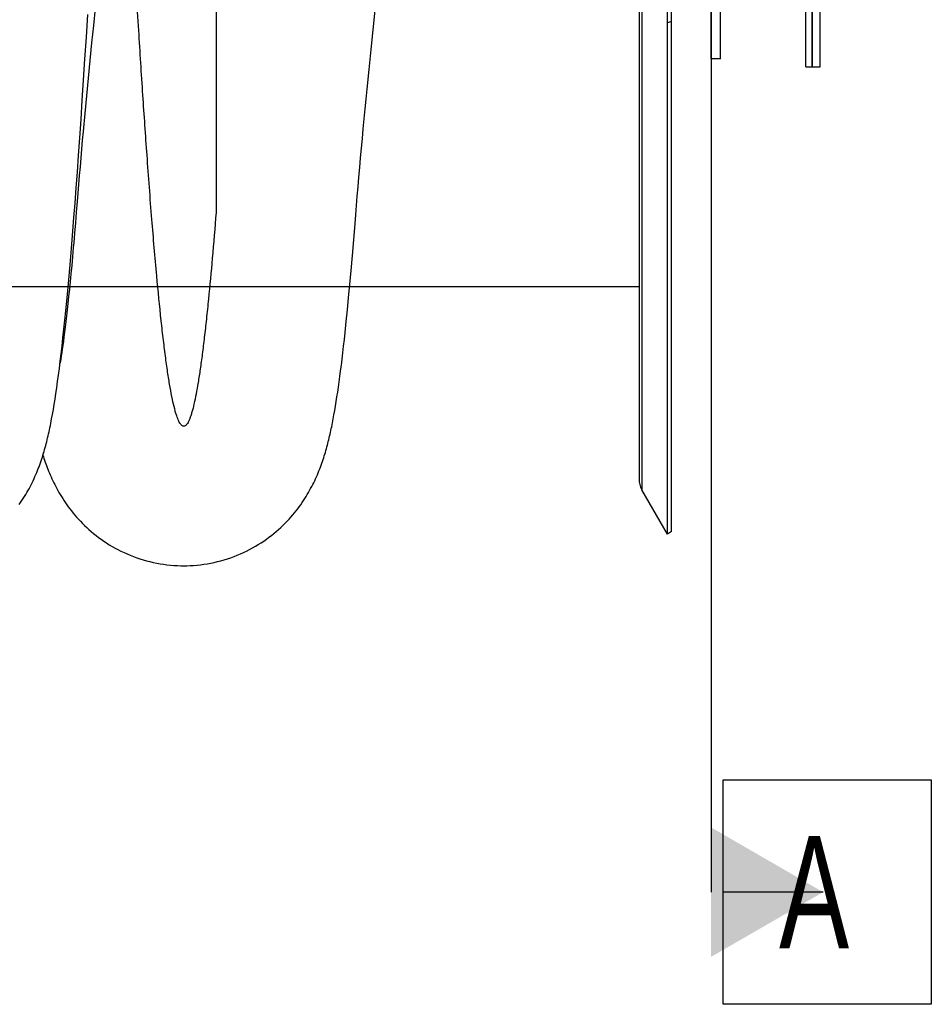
# Model space of a CAD drawing. Extents: x 0 to 420, y 0 to 297.
# Tile 14 of 19: x 207 to 235, y 162 to 193. Entities that reach past the tile are written whole.
import ezdxf

# ---------------------------------------------------------------- set-up
doc = ezdxf.new("R2010")
doc.units = 0
doc.header["$LTSCALE"] = 23.1
for name, color, linetype in [('110528_DXF_CONTINUOUS_LINE', 7, 'CONTINUOUS'), ('110528_DXF_DIMENSION', 7, 'CONTINUOUS'), ('110536_DXF_CONTINUOUS_LINE', 7, 'CONTINUOUS'), ('110591_DXF_CONTINUOUS_LINE', 7, 'CONTINUOUS'), ('110618_DXF_CONTINUOUS_LINE', 7, 'CONTINUOUS'), ('AG_HOSE_75_8DXF_CONTINUOUS', 7, 'CONTINUOUS'), ('SPRING_DUMMYDXF_CONTINUOUS', 7, 'CONTINUOUS')]:
    doc.layers.add(name, color=color, linetype=linetype)
doc.styles.get("Standard").update_dxf_attribs({"font": 'txt', "width": 0.7})

msp = doc.modelspace()

# ---------------------------------------------------------------- linework, layer by layer
at = {"layer": '110528_DXF_CONTINUOUS_LINE', "color": 7, "linetype": 'CONTINUOUS'}
for p, q in [((227.02662, 177.02776), (227.02662, 237.17776)), ((226.1405, 235.46878), (226.1405, 178.73673)), ((227.02662, 177.02776), (226.22758, 178.41173)), ((227.15652, 177.10276), (227.02662, 177.02776))]:
    msp.add_line(p, q, dxfattribs=at)
at = {"layer": '110528_DXF_CONTINUOUS_LINE', "color": 3, "linetype": 'CONTINUOUS'}
msp.add_line((227.15652, 177.10276), (227.15652, 237.10276), dxfattribs=at)
at = {"layer": '110528_DXF_CONTINUOUS_LINE', "color": 9, "linetype": 'CONTINUOUS'}
for p, q in [((226.22758, 235.79378), (226.22758, 178.41173)), ((227.15652, 193.01861), (227.02662, 192.9834))]:
    msp.add_line(p, q, dxfattribs=at)
at = {"layer": '110528_DXF_CONTINUOUS_LINE', "color": 7, "linetype": 'CONTINUOUS'}
msp.add_arc((226.7905, 178.73673), 0.65, 180, 210, dxfattribs=at)
at = {"layer": '110528_DXF_DIMENSION', "color": 2, "linetype": 'CONTINUOUS'}
for p, q in [((228.38824, 248.35218), (228.38824, 165.85333)), ((228.76324, 169.35333), (235.26324, 169.35333)), ((228.76324, 162.35333), (228.76324, 169.35333)), ((235.26324, 169.35333), (235.26324, 162.35333)), ((231.88824, 165.85333), (228.76324, 165.85333)), ((235.26324, 162.35333), (228.76324, 162.35333))]:
    msp.add_line(p, q, dxfattribs=at)
msp.add_solid([(228.38824, 163.83261), (228.38824, 167.87406), (231.88824, 165.85333)], dxfattribs=at)
at = {"layer": '110536_DXF_CONTINUOUS_LINE', "color": 3, "linetype": 'CONTINUOUS'}
msp.add_line((231.34275, 191.60276), (231.34275, 255.70276), dxfattribs=at)
at = {"layer": '110536_DXF_CONTINUOUS_LINE', "color": 7, "linetype": 'CONTINUOUS'}
for p, q in [((231.54275, 191.60276), (231.54275, 207.77963)), ((231.34275, 191.60276), (231.54275, 191.60276))]:
    msp.add_line(p, q, dxfattribs=at)
at = {"layer": '110591_DXF_CONTINUOUS_LINE', "color": 7, "linetype": 'CONTINUOUS'}
for p, q in [((208.36859, 184.73776), (208.32062, 184.73776)), ((226.1405, 184.73776), (217.1085, 184.73776))]:
    msp.add_line(p, q, dxfattribs=at)
at = {"layer": '110618_DXF_CONTINUOUS_LINE', "color": 7, "linetype": 'CONTINUOUS'}
for q in [(228.68824, 222.35275), (228.38824, 191.85276)]:
    msp.add_line((228.68824, 191.85276), q, dxfattribs=at)
at = {"layer": '110618_DXF_CONTINUOUS_LINE', "color": 3, "linetype": 'CONTINUOUS'}
msp.add_line((228.38824, 191.85276), (228.38824, 201.39236), dxfattribs=at)
at = {"layer": 'AG_HOSE_75_8DXF_CONTINUOUS', "color": 9, "linetype": 'CONTINUOUS'}
for p, q in [((226.1405, 229.46776), (226.1405, 184.73776)), ((212.9405, 207.10276), (212.9405, 187.06164)), ((226.1405, 184.73776), (164.1405, 184.73776))]:
    msp.add_line(p, q, dxfattribs=at)
at = {"layer": 'AG_HOSE_75_8DXF_CONTINUOUS', "color": 7, "linetype": 'CONTINUOUS'}
for p, q in [((209.16543, 193.44155), (209.10925, 192.8977)), ((217.84189, 192.76332), (217.90676, 193.37695)), ((208.89086, 192.53474), (208.93436, 193.24333)), ((209.10925, 192.8977), (209.05372, 192.35101)), ((217.7778, 192.14614), (217.84189, 192.76332)), ((208.84801, 191.85019), (208.89086, 192.53474)), ((209.05372, 192.35101), (208.99895, 191.80188)), ((217.71476, 191.5271), (217.7778, 192.14614)), ((208.80598, 191.1922), (208.84801, 191.85019)), ((208.99895, 191.80188), (208.94506, 191.25086)), ((217.65299, 190.90796), (217.71476, 191.5271)), ((208.76496, 190.56358), (208.80598, 191.1922)), ((208.94506, 191.25086), (208.89214, 190.69844)), ((208.72491, 189.96309), (208.76496, 190.56358)), ((208.89214, 190.69844), (208.84031, 190.14512)), ((208.68581, 189.39009), (208.72491, 189.96309)), ((208.84031, 190.14512), (208.78974, 189.59153)), ((208.64766, 188.84382), (208.68581, 189.39009)), ((208.61042, 188.32336), (208.64766, 188.84382)), ((208.57406, 187.82781), (208.61042, 188.32336)), ((208.53857, 187.35603), (208.57406, 187.82781)), ((208.50386, 186.90663), (208.53857, 187.35603)), ((208.60407, 187.40498), (208.57718, 187.06931)), ((208.4699, 186.47857), (208.50386, 186.90663)), ((208.57718, 187.06931), (208.54993, 186.73694)), ((208.54993, 186.73694), (208.52315, 186.41807)), ((217.23587, 186.20826), (217.27692, 186.7183)), ((208.43665, 186.07072), (208.4699, 186.47857)), ((217.19497, 185.71725), (217.23587, 186.20826)), ((208.40406, 185.68181), (208.43665, 186.07072)), ((208.48387, 185.96477), (208.4583, 185.67896)), ((208.37206, 185.31096), (208.40406, 185.68181)), ((208.4583, 185.67896), (208.4332, 185.40598)), ((217.15501, 185.25466), (217.19497, 185.71725)), ((208.34064, 184.95732), (208.37206, 185.31096)), ((208.4332, 185.40598), (208.4086, 185.14557)), ((208.30975, 184.61996), (208.34064, 184.95732)), ((208.4086, 185.14557), (208.3845, 184.89747)), ((217.11596, 184.81894), (217.15501, 185.25466)), ((208.36091, 184.66148), (208.33784, 184.43734)), ((208.3845, 184.89747), (208.36091, 184.66148)), ((217.07776, 184.40847), (217.11596, 184.81894)), ((208.27936, 184.29814), (208.30975, 184.61996)), ((208.33784, 184.43734), (208.31531, 184.22486)), ((217.04032, 184.02166), (217.07776, 184.40847)), ((208.24941, 183.99099), (208.27936, 184.29814)), ((208.31531, 184.22486), (208.29332, 184.02376)), ((208.21987, 183.69776), (208.24941, 183.99099)), ((208.2719, 183.83379), (208.25104, 183.6547)), ((208.29332, 184.02376), (208.2719, 183.83379)), ((217.00357, 183.65703), (217.04032, 184.02166)), ((208.19071, 183.41781), (208.21987, 183.69776)), ((208.23078, 183.48626), (208.21112, 183.32821)), ((208.25104, 183.6547), (208.23078, 183.48626)), ((216.96744, 183.31332), (217.00357, 183.65703)), ((208.13336, 182.89494), (208.16188, 183.15032)), ((208.16188, 183.15032), (208.19071, 183.41781)), ((208.19209, 183.18035), (208.17373, 183.04257)), ((208.21112, 183.32821), (208.19209, 183.18035)), ((216.94366, 183.09512), (216.96744, 183.31332)), ((208.10513, 182.65127), (208.13336, 182.89494)), ((208.15608, 182.91467), (208.13917, 182.79654)), ((208.17373, 183.04257), (208.15608, 182.91467)), ((216.89673, 182.68306), (216.9201, 182.88515)), ((216.9201, 182.88515), (216.94366, 183.09512)), ((208.07718, 182.41893), (208.10513, 182.65127)), ((208.09339, 182.49893), (208.07986, 182.41762)), ((208.1078, 182.58896), (208.09339, 182.49893)), ((208.12307, 182.68806), (208.1078, 182.58896)), ((208.13917, 182.79654), (208.12307, 182.68806)), ((216.87352, 182.48844), (216.89673, 182.68306)), ((208.0221, 181.98664), (208.04951, 182.19753)), ((208.04951, 182.19753), (208.07718, 182.41893)), ((208.07986, 182.41762), (208.06983, 182.35953)), ((216.82746, 182.12001), (216.85044, 182.30086)), ((216.85044, 182.30086), (216.87352, 182.48844)), ((207.99491, 181.78575), (208.0221, 181.98664)), ((216.78165, 181.77727), (216.80453, 181.94556)), ((216.80453, 181.94556), (216.82746, 182.12001)), ((207.94107, 181.41188), (207.96791, 181.59432)), ((207.96791, 181.59432), (207.99491, 181.78575)), ((216.7359, 181.45823), (216.75878, 181.61491)), ((216.75878, 181.61491), (216.78165, 181.77727)), ((207.91435, 181.23794), (207.94107, 181.41188)), ((216.69, 181.1611), (216.71298, 181.30704)), ((216.71298, 181.30704), (216.7359, 181.45823)), ((207.86104, 180.91365), (207.88768, 181.07202)), ((207.88768, 181.07202), (207.91435, 181.23794)), ((216.64367, 180.88361), (216.66692, 181.02007)), ((216.66692, 181.02007), (216.69, 181.1611)), ((207.83439, 180.76247), (207.86104, 180.91365)), ((216.59644, 180.62308), (216.6202, 180.75141)), ((216.6202, 180.75141), (216.64367, 180.88361))]:
    msp.add_line(p, q, dxfattribs=at)
for points in [[(217.27692, 186.7183), (217.29858, 186.98914), (217.3222, 187.2786), (217.34649, 187.57062), (217.37148, 187.86522), (217.39712, 188.16222), (217.42339, 188.46128), (217.45027, 188.76234), (217.47773, 189.06529), (217.50572, 189.36967), (217.53423, 189.67537), (217.56324, 189.98232), (217.59272, 190.29013), (217.62264, 190.59871), (217.65299, 190.90796)], [(208.78974, 189.59153), (208.76497, 189.31482), (208.74057, 189.03833), (208.71655, 188.76215), (208.69292, 188.48633), (208.66971, 188.21096), (208.64693, 187.93613), (208.6246, 187.66189), (208.60407, 187.40498)], [(208.52315, 186.41807), (208.49684, 186.11257), (208.48387, 185.96477)], [(206.79419, 177.94491), (206.83831, 178.00823), (206.88067, 178.07116), (206.92125, 178.13353), (206.96018, 178.19541), (206.99777, 178.2572), (207.03406, 178.31887), (207.06908, 178.3804), (207.1031, 178.44221), (207.13625, 178.50448), (207.16845, 178.56703), (207.19966, 178.62974), (207.22994, 178.69271), (207.2593, 178.75586), (207.28757, 178.81878), (207.31476, 178.88138), (207.34095, 178.94377), (207.36612, 179.00576), (207.39028, 179.06731), (207.41352, 179.12847), (207.43588, 179.18927), (207.45739, 179.2497), (207.47811, 179.3098), (207.4981, 179.36965), (207.5174, 179.42926), (207.53606, 179.48868), (207.55413, 179.54802), (207.57164, 179.60729), (207.58864, 179.66655), (207.6052, 179.72598), (207.62134, 179.78561), (207.63709, 179.84547), (207.6525, 179.90576), (207.66761, 179.9665), (207.68243, 180.02773), (207.69701, 180.08962), (207.71137, 180.15222), (207.72552, 180.21556), (207.73951, 180.27984), (207.75335, 180.34511), (207.76705, 180.4114), (207.78066, 180.47891), (207.79418, 180.54768), (207.80763, 180.61776), (207.83439, 180.76247)], [(211.92997, 176.03778), (212.0228, 176.03875), (212.13071, 176.04233), (212.23861, 176.04856), (212.34648, 176.05743), (212.45423, 176.06895), (212.56167, 176.08312), (212.66874, 176.0999), (212.77539, 176.11931), (212.88145, 176.14131), (212.98685, 176.16587), (213.09153, 176.19298), (213.19533, 176.22257), (213.2982, 176.25462), (213.40007, 176.2891), (213.50077, 176.32592), (213.60025, 176.36504), (213.69847, 176.40641), (213.79524, 176.44993), (213.89053, 176.49554), (213.9843, 176.54319), (214.07641, 176.59275), (214.16682, 176.64416), (214.2555, 176.69735), (214.34227, 176.75215), (214.42714, 176.8085), (214.51006, 176.86631), (214.59085, 176.92537), (214.6695, 176.98558), (214.74603, 177.04688), (214.82026, 177.10901), (214.89222, 177.17189), (214.96193, 177.23544), (215.02928, 177.29943), (215.09428, 177.36375), (215.15701, 177.42833), (215.21745, 177.49304), (215.27565, 177.55779), (215.33167, 177.62252), (215.38557, 177.68716), (215.43739, 177.75163), (215.4872, 177.81587), (215.53505, 177.87985), (215.58098, 177.94345), (215.62507, 178.00667), (215.66751, 178.06966), (215.70832, 178.13234), (215.74756, 178.1947), (215.78546, 178.25697), (215.82206, 178.31918), (215.85738, 178.38127), (215.89157, 178.4434), (215.9247, 178.50567), (215.95676, 178.56798), (215.98771, 178.6302), (216.01762, 178.6924), (216.04652, 178.75452), (216.07428, 178.81625), (216.10096, 178.87756), (216.12661, 178.93849), (216.1512, 178.99886), (216.17476, 179.0586), (216.19736, 179.11777), (216.21907, 179.17644), (216.23992, 179.23456), (216.25997, 179.29218), (216.27929, 179.34945), (216.29793, 179.40637), (216.31593, 179.46298), (216.33336, 179.5194), (216.35024, 179.57568), (216.36662, 179.63182), (216.38253, 179.68792), (216.39799, 179.74399), (216.41305, 179.80006), (216.42774, 179.85627), (216.44209, 179.91262), (216.45612, 179.96916), (216.46987, 180.02602), (216.48337, 180.08323), (216.49662, 180.14082), (216.50967, 180.19891), (216.52252, 180.25752), (216.53518, 180.31668), (216.5477, 180.3765), (216.56007, 180.43701), (216.5723, 180.49822), (216.59644, 180.62308)], [(207.53613, 179.48893), (207.55051, 179.44288), (207.56837, 179.38727), (207.58686, 179.33136), (207.60602, 179.27511), (207.62588, 179.21853), (207.64648, 179.16157), (207.66787, 179.10421), (207.69009, 179.04644), (207.71318, 178.98826), (207.73718, 178.92963), (207.76214, 178.87058), (207.7881, 178.81111), (207.81509, 178.75123), (207.84316, 178.69094), (207.87237, 178.63024), (207.90275, 178.56914), (207.93435, 178.50765), (207.96722, 178.44579), (208.0014, 178.38358), (208.03694, 178.32104), (208.07387, 178.25821), (208.11223, 178.19513), (208.15208, 178.13181), (208.19346, 178.06828), (208.2364, 178.0046), (208.28095, 177.94078), (208.32726, 177.87675), (208.37536, 177.81257), (208.42529, 177.74826), (208.47721, 177.68379), (208.53117, 177.6192), (208.58721, 177.55456), (208.64542, 177.48991), (208.70587, 177.42531), (208.76858, 177.36086), (208.83357, 177.29666), (208.90092, 177.23278), (208.97063, 177.16934), (209.04258, 177.10657), (209.1168, 177.04454), (209.19332, 176.98335), (209.27196, 176.92324), (209.35274, 176.86429), (209.43566, 176.80657), (209.5205, 176.75032), (209.60726, 176.69562), (209.69592, 176.64253), (209.7863, 176.59122), (209.87835, 176.54177), (209.97207, 176.49424), (210.06729, 176.44873), (210.16399, 176.40532), (210.26212, 176.36405), (210.36151, 176.32503), (210.46213, 176.2883), (210.56392, 176.25391), (210.66669, 176.22194), (210.77041, 176.19243), (210.875, 176.1654), (210.98031, 176.1409), (211.08628, 176.11897), (211.19285, 176.09962), (211.29985, 176.08288), (211.40723, 176.06877), (211.51491, 176.05729), (211.62274, 176.04846), (211.73061, 176.04227), (211.8385, 176.03872), (211.92997, 176.03778)]]:
    msp.add_lwpolyline(points, dxfattribs=at)
at = {"layer": 'AG_HOSE_75_8DXF_CONTINUOUS', "color": 9, "linetype": 'CONTINUOUS'}
msp.add_open_spline([(212.9405, 187.06164), (212.90273, 186.58461), (212.82805, 185.68234), (212.72533, 184.57324), (212.64024, 183.75031), (212.57599, 183.17827), (212.5118, 182.65713), (212.4477, 182.18802), (212.38369, 181.77195), (212.31985, 181.40974), (212.25622, 181.1021), (212.20016, 180.87793), (212.15321, 180.72443), (212.11859, 180.6275), (212.08404, 180.54695), (212.04956, 180.48266), (212.01498, 180.43443), (211.97984, 180.40185), (211.9423, 180.38562), (211.90448, 180.38936), (211.87023, 180.4098), (211.83799, 180.44329), (211.80605, 180.49038), (211.75963, 180.5791), (211.70412, 180.72684), (211.63869, 180.95512), (211.57147, 181.25059), (211.50254, 181.61569), (211.43337, 182.04433), (211.36403, 182.53551), (211.29458, 183.08808), (211.19757, 183.943), (211.07365, 185.20192), (210.92745, 186.92421), (210.78621, 188.80514), (210.6516, 190.76948), (210.5194, 192.83996), (210.38371, 195.09881), (210.24466, 197.53158), (210.10557, 200.05994), (209.91085, 203.69692), (209.71914, 207.37423), (209.52574, 211.05491), (209.38289, 213.73357), (209.23635, 216.41025), (209.08589, 219.05122), (208.93552, 221.55215), (208.78172, 223.93994), (208.6243, 226.17379), (208.49002, 227.86936), (208.38803, 229.02097), (208.32369, 229.70083), (208.25939, 230.33258), (208.19359, 230.92888), (208.12615, 231.48544), (208.05676, 231.99802), (207.98754, 232.4485), (207.91853, 232.83574), (207.84987, 233.1589), (207.78162, 233.41725), (207.72156, 233.59109), (207.67126, 233.69586), (207.63605, 233.75236), (207.59985, 233.79339), (207.56522, 233.8141), (207.53815, 233.81843), (207.51119, 233.81555), (207.47639, 233.79667), (207.43875, 233.756), (207.4014, 233.69705), (207.36412, 233.61916), (207.32791, 233.52524), (207.2925, 233.41629), (207.24338, 233.24211), (207.18341, 232.98316), (207.11449, 232.62357), (207.04299, 232.18591), (206.96956, 231.66759), (206.89441, 231.06642), (206.81913, 230.39507), (206.71428, 229.36567), (206.5854, 227.9194), (206.43088, 225.94203), (206.27225, 223.66996), (206.11861, 221.25953), (205.97239, 218.80866), (205.82925, 216.2907), (205.68234, 213.60532), (205.53173, 210.77715), (205.38111, 207.90593), (205.22634, 204.94636), (205.06757, 201.93663), (204.90858, 198.99087), (204.75365, 196.2225), (204.59948, 193.59612), (204.44151, 191.07454), (204.27931, 188.70001), (204.11743, 186.57848), (203.97694, 184.97249), (203.86112, 183.82595), (203.77453, 183.05651), (203.69847, 182.46166), (203.63453, 182.02154), (203.58339, 181.69989), (203.5268, 181.3827), (203.46318, 181.07955), (203.4078, 180.8619), (203.36244, 180.71607), (203.32974, 180.62518), (203.2963, 180.54714), (203.26182, 180.48281), (203.22723, 180.43456), (203.19209, 180.40198), (203.15456, 180.38573), (203.11559, 180.38951), (203.07914, 180.41209), (203.04432, 180.45037), (203.00981, 180.50456), (202.95945, 180.6075), (202.8994, 180.77914), (202.83116, 181.03485), (202.76006, 181.36695), (202.68691, 181.77852), (202.61202, 182.27223), (202.53693, 182.83862), (202.46393, 183.4572), (202.3927, 184.12285), (202.32307, 184.8304), (202.25339, 185.59359), (202.15309, 186.76921), (202.02635, 188.41235), (201.87633, 190.5702), (201.72615, 192.92177), (201.57124, 195.51541), (201.41226, 198.32659), (201.25765, 201.17273), (201.11074, 203.94276), (200.9677, 206.67193), (200.82092, 209.47797), (200.6703, 212.32981), (200.51971, 215.12038), (200.36533, 217.88641), (200.20706, 220.58638), (200.04821, 223.1194), (199.89344, 225.38642), (199.74039, 227.41491), (199.5841, 229.23532), (199.44421, 230.61438), (199.3293, 231.55885), (199.24815, 232.14308), (199.1673, 232.64135), (199.09656, 233.00368), (199.03794, 233.25069), (198.99569, 233.4047), (198.95358, 233.53434), (198.91077, 233.64175), (198.86726, 233.72563), (198.82672, 233.7792), (198.79303, 233.80529), (198.76925, 233.81602), (198.74501, 233.81899), (198.71597, 233.81288), (198.68289, 233.79142), (198.64818, 233.75204), (198.61365, 233.69681), (198.56333, 233.59247), (198.50326, 233.41914), (198.43242, 233.15155), (198.35964, 232.80534), (198.28499, 232.37781), (198.21006, 231.87633), (198.10393, 231.0647), (197.97466, 229.87714), (197.82058, 228.19914), (197.66236, 226.20529), (197.50496, 223.97494), (197.35116, 221.59013), (197.13612, 218.01608), (196.86776, 213.14934), (196.60003, 208.03424), (196.37431, 203.72305), (196.15946, 199.68431), (195.94545, 195.82942), (195.73184, 192.29819), (195.56947, 189.81328), (195.40737, 187.56607), (195.26707, 185.84548), (195.15171, 184.59959), (195.06495, 183.74753), (194.97616, 182.96815), (194.88845, 182.29666), (194.80505, 181.75023), (194.73673, 181.37092), (194.67974, 181.10378), (194.63741, 180.9293), (194.59519, 180.77907), (194.5531, 180.6532), (194.51114, 180.55159), (194.46936, 180.47419), (194.43198, 180.42602), (194.40113, 180.40168), (194.3788, 180.3907), (194.35531, 180.38647), (194.33109, 180.39017), (194.30736, 180.40156), (194.27372, 180.42858), (194.23321, 180.4832), (194.18969, 180.56831), (194.14688, 180.67693), (194.10476, 180.80777), (194.06251, 180.96296), (194.01877, 181.14836), (193.97385, 181.36531), (193.90931, 181.71617), (193.83018, 182.22396), (193.73891, 182.91473), (193.64435, 183.73755), (193.54721, 184.69457), (193.43667, 185.90936), (193.31693, 187.37756), (193.18485, 189.16679), (193.04926, 191.17129), (192.91038, 193.38085), (192.77141, 195.72747), (192.57468, 199.20856), (192.33567, 203.68258), (192.09555, 208.2901), (191.90204, 211.96095), (191.75146, 214.76137), (191.60093, 217.47202), (191.44671, 220.12643), (191.28868, 222.68301), (191.13325, 224.99753), (191.00562, 226.7186), (190.91003, 227.90081), (190.8386, 228.73129), (190.76532, 229.52464), (190.68995, 230.27555), (190.61467, 230.95858), (190.53951, 231.57168), (190.46447, 232.11301), (190.38967, 232.58109), (190.31517, 232.97464), (190.24942, 233.25825), (190.19409, 233.44922), (190.15357, 233.56676), (190.11323, 233.66182), (190.07288, 233.73467), (190.03253, 233.78587), (189.99502, 233.81205), (189.96533, 233.81849), (189.9359, 233.81627), (189.89929, 233.79599), (189.86109, 233.75358), (189.82373, 233.69357), (189.78646, 233.61462), (189.74905, 233.51654), (189.71155, 233.39928), (189.65819, 233.20542), (189.59046, 232.90246), (189.51141, 232.46741), (189.43047, 231.93712), (189.34923, 231.32156), (189.26782, 230.62268), (189.1863, 229.8428), (189.07285, 228.64957), (188.93072, 226.94653), (188.75871, 224.59705), (188.54421, 221.3258), (188.2888, 216.97433), (187.9999, 211.63344), (187.74899, 206.82257), (187.53988, 202.84239), (187.3809, 199.8724), (187.22597, 197.06935), (187.07173, 194.39725), (186.91366, 191.81843), (186.75136, 189.37536), (186.58933, 187.17599), (186.44896, 185.49916), (186.33343, 184.2913), (186.24672, 183.47093), (186.17073, 182.83162), (186.10699, 182.35397), (186.05263, 181.97852), (185.98951, 181.58886), (185.91511, 181.20155), (185.84116, 180.88983), (185.77547, 180.67614), (185.71932, 180.54353), (185.67896, 180.47072), (185.63861, 180.41958), (185.60108, 180.39349), (185.5714, 180.38711), (185.54197, 180.38936), (185.50383, 180.41049), (185.46326, 180.4568), (185.42289, 180.52449), (185.38261, 180.61446), (185.34214, 180.7269), (185.30155, 180.86186), (185.26087, 181.01926), (185.22011, 181.199), (185.16286, 181.48244), (185.10843, 181.79963), (185.05492, 182.15038), (185.01239, 182.4525), (184.96983, 182.77757), (184.92596, 183.13589), (184.88091, 183.52841), (184.81763, 184.11511), (184.7443, 184.8579), (184.66191, 185.77084), (184.58103, 186.73637), (184.49798, 187.79885), (184.41293, 188.95825), (184.32785, 190.1852), (184.24022, 191.51345), (184.15024, 192.94111), (184.0303, 194.92441), (183.8799, 197.54169), (183.70107, 200.80926), (183.51259, 204.36434), (183.33912, 207.68403), (183.17982, 210.71937), (183.03696, 213.40484), (182.8904, 216.09212), (182.73993, 218.74754), (182.58954, 221.26649), (182.4357, 223.67637), (182.30163, 225.60104), (182.18939, 227.07318), (182.10954, 228.05383), (182.03176, 228.94299), (181.95634, 229.74151), (181.88101, 230.47367), (181.804, 231.15273), (181.72519, 231.77251), (181.64411, 232.32691), (181.57388, 232.73462), (181.51663, 233.01668), (181.47588, 233.19529), (181.4352, 233.35144), (181.39461, 233.48506), (181.35413, 233.59616), (181.31384, 233.68487), (181.27346, 233.75143), (181.23285, 233.79677), (181.1946, 233.81693), (181.16524, 233.81837), (181.14371, 233.81315), (181.12221, 233.80159), (181.0914, 233.77587), (181.05409, 233.72609), (181.0123, 233.64679), (180.9688, 233.53947), (180.92414, 233.40247), (180.87845, 233.23433), (180.83263, 233.03775), (180.77485, 232.75454), (180.7078, 232.36889), (180.60097, 231.65123), (180.46608, 230.53076), (180.3087, 228.93156), (180.14735, 227.00239), (179.98543, 224.79971), (179.85191, 222.78833), (179.74277, 221.04294), (179.62236, 219.04372), (179.47925, 216.54089), (179.30976, 213.44157), (179.14451, 210.33117), (178.97036, 207.00468), (178.79632, 203.68036), (178.61761, 200.32365), (178.46803, 197.60355), (178.34348, 195.42899), (178.24885, 193.82896), (178.15174, 192.24986), (178.03655, 190.46401), (177.90549, 188.56556), (177.75251, 186.56569), (177.59633, 184.77752), (177.45642, 183.42771), (177.34134, 182.50788), (177.26025, 181.94284), (177.17948, 181.46415), (177.10872, 181.11852), (177.04997, 180.88524), (177.00776, 180.74176), (176.96572, 180.6226), (176.923, 180.52607), (176.88459, 180.46106), (176.85125, 180.42274), (176.82237, 180.39836), (176.78873, 180.38521), (176.75599, 180.38996), (176.73365, 180.40047), (176.71289, 180.41628), (176.68477, 180.44529), (176.65056, 180.49612), (176.61183, 180.57383), (176.57161, 180.67578), (176.5303, 180.80337), (176.46988, 181.02445), (176.39668, 181.36202), (176.31289, 181.83924), (176.22583, 182.43008), (176.13632, 183.13763), (176.01299, 184.25117), (175.85987, 185.89014), (175.68208, 188.1309), (175.49407, 190.83232), (175.31667, 193.66447), (175.14296, 196.64101), (174.97769, 199.61866), (174.80345, 202.87053), (174.62942, 206.18646), (174.45067, 209.60552), (174.27216, 212.98126), (174.08425, 216.43136), (173.90055, 219.6398), (173.74392, 222.18754), (173.62343, 224.01778), (173.53131, 225.34365), (173.43924, 226.58983), (173.34498, 227.77926), (173.24836, 228.90126), (173.15117, 229.92268), (173.0565, 230.81075), (172.9766, 231.47198), (172.91038, 231.95735), (172.86054, 232.29109), (172.81075, 232.59257), (172.76103, 232.86139), (172.71139, 233.09725), (172.66187, 233.29986), (172.61259, 233.46912), (172.56253, 233.60735), (172.51773, 233.70167), (172.47849, 233.75911), (172.44558, 233.79555), (172.40659, 233.81928), (172.36646, 233.81733), (172.34889, 233.80954), (172.3405, 233.80448)], degree=3, knots=[0, 0, 0, 0, 0.00292435, 0.00553271, 0.00680682, 0.00798017, 0.0090505, 0.01001561, 0.01087352, 0.01162296, 0.012263, 0.01279307, 0.01303434, 0.01324372, 0.01342179, 0.01356953, 0.01368875, 0.01378298, 0.01385942, 0.01393093, 0.01400593, 0.01409844, 0.01421315, 0.01435249, 0.01470953, 0.01517495, 0.01580329, 0.01656047, 0.01744534, 0.01845641, 0.01959178, 0.02084865, 0.02371443, 0.02732216, 0.03141154, 0.03524143, 0.03935471, 0.04409042, 0.04907059, 0.0542461, 0.05956512, 0.07132874, 0.07674941, 0.08208952, 0.08772187, 0.09313165, 0.09825518, 0.10303316, 0.10775408, 0.11194046, 0.1134273, 0.11481933, 0.11611379, 0.11730795, 0.11848548, 0.11953985, 0.12046888, 0.12127056, 0.12194337, 0.12248716, 0.12290319, 0.12306462, 0.12319646, 0.12330891, 0.1233967, 0.12343574, 0.12347453, 0.12356048, 0.12366996, 0.12381047, 0.12398552, 0.12419692, 0.12442513, 0.12468543, 0.12530267, 0.1260487, 0.12692273, 0.12801245, 0.12924772, 0.13062505, 0.13214084, 0.13557105, 0.1394982, 0.14426166, 0.14948981, 0.15425866, 0.15926607, 0.16490237, 0.17069415, 0.17657403, 0.18247312, 0.18880542, 0.19499268, 0.20050145, 0.20574998, 0.21107064, 0.21594149, 0.22029488, 0.22407333, 0.22579313, 0.22733711, 0.22880517, 0.22945768, 0.23005496, 0.23079548, 0.23142646, 0.23194763, 0.23216716, 0.23235953, 0.23253774, 0.23268554, 0.23280478, 0.23289903, 0.23297549, 0.23304698, 0.23312876, 0.23323161, 0.23336116, 0.23352013, 0.23393102, 0.23446956, 0.23513713, 0.2360058, 0.23702382, 0.23818857, 0.23949723, 0.24083022, 0.24227971, 0.24384205, 0.24551357, 0.24949024, 0.25391332, 0.25873233, 0.26389042, 0.26979177, 0.27593947, 0.2813094, 0.28674376, 0.29264088, 0.29848117, 0.30419622, 0.30971945, 0.31541122, 0.32072461, 0.32522958, 0.32929763, 0.33315621, 0.33639519, 0.33776789, 0.33897041, 0.33999957, 0.34085249, 0.3412257, 0.34155081, 0.34182815, 0.34205842, 0.34225642, 0.34240501, 0.34246381, 0.34251511, 0.34256252, 0.34261054, 0.3426935, 0.34279805, 0.34292947, 0.34309034, 0.34350511, 0.34404777, 0.34478157, 0.3456662, 0.34669975, 0.34787998, 0.35066827, 0.35399935, 0.35817748, 0.36289115, 0.36766324, 0.3727818, 0.38477234, 0.39744991, 0.40408406, 0.41115499, 0.42216639, 0.42767822, 0.43277449, 0.43738446, 0.44144696, 0.44332397, 0.44503082, 0.44668089, 0.4481176, 0.44916901, 0.4500587, 0.45047243, 0.4508381, 0.45115578, 0.45142578, 0.45164883, 0.45182658, 0.45196256, 0.45201732, 0.45206544, 0.45211322, 0.4521608, 0.45221264, 0.45227225, 0.45242289, 0.45262323, 0.45285579, 0.45313548, 0.45346292, 0.45383841, 0.45429946, 0.45481674, 0.4560184, 0.45743959, 0.45907466, 0.46107972, 0.46331809, 0.46652906, 0.47008181, 0.47428216, 0.47880687, 0.48361152, 0.48864791, 0.50011447, 0.51099212, 0.51684363, 0.52257895, 0.52813075, 0.53343449, 0.53882793, 0.54378431, 0.54761077, 0.54937449, 0.55103258, 0.55270471, 0.55424343, 0.55564457, 0.55690404, 0.55801809, 0.55898424, 0.55980055, 0.56046553, 0.56076243, 0.56101525, 0.56122487, 0.56139288, 0.56152257, 0.56162126, 0.56166395, 0.56170586, 0.56179907, 0.56191005, 0.56205243, 0.56222952, 0.56244292, 0.56269347, 0.56298162, 0.56367144, 0.56458969, 0.56568342, 0.56694936, 0.56838397, 0.56998317, 0.5717412, 0.57570889, 0.58042664, 0.5861376, 0.59574301, 0.6070649, 0.61882456, 0.62518318, 0.6314222, 0.63700074, 0.64233929, 0.64777911, 0.65278996, 0.65730225, 0.66125618, 0.66307296, 0.66471732, 0.6662975, 0.66700717, 0.66766221, 0.66861581, 0.66941932, 0.67007177, 0.67057327, 0.67078296, 0.6709509, 0.67108045, 0.67117904, 0.67122172, 0.67126363, 0.67135684, 0.67147823, 0.67163688, 0.67183683, 0.67207984, 0.67236671, 0.67269779, 0.6730732, 0.67349291, 0.67446478, 0.67503954, 0.67566121, 0.67632924, 0.67704305, 0.67786732, 0.67874373, 0.68064923, 0.68242864, 0.68434554, 0.68657043, 0.68894143, 0.69144992, 0.69408655, 0.69707628, 0.70019194, 0.70622901, 0.7130974, 0.7201906, 0.72798532, 0.73341238, 0.73876573, 0.74441999, 0.74985928, 0.75501958, 0.75984118, 0.7646165, 0.76681001, 0.76886381, 0.77062923, 0.77226458, 0.77376538, 0.77512719, 0.77644096, 0.77758327, 0.77855111, 0.77896879, 0.77934197, 0.77967053, 0.77995473, 0.7801951, 0.78039266, 0.78054933, 0.78066917, 0.78076147, 0.78080332, 0.78084623, 0.78089522, 0.78095121, 0.78109028, 0.78127155, 0.78149829, 0.78179698, 0.7821517, 0.78256278, 0.78303031, 0.78391792, 0.78495457, 0.78746411, 0.79081366, 0.79477448, 0.79929452, 0.80431085, 0.80709343, 0.80998174, 0.81655066, 0.82241367, 0.82895061, 0.83558574, 0.84277043, 0.84929398, 0.85612839, 0.85941859, 0.86260495, 0.86592354, 0.86908701, 0.87354134, 0.87755289, 0.88134418, 0.88451055, 0.88584531, 0.88700903, 0.88799871, 0.88881175, 0.88916418, 0.88946859, 0.88972546, 0.88993573, 0.89011328, 0.89018419, 0.89024482, 0.89034424, 0.89039176, 0.89044342, 0.89049342, 0.89055053, 0.89068959, 0.89086552, 0.89108051, 0.89135874, 0.89168473, 0.89248072, 0.89346843, 0.89464543, 0.89613004, 0.89782666, 0.90149191, 0.90618918, 0.91156318, 0.9180406, 0.92353082, 0.92978439, 0.93626559, 0.9434322, 0.95007658, 0.95718872, 0.96409087, 0.97119207, 0.97682823, 0.97968993, 0.98240127, 0.98495037, 0.98732633, 0.9896929, 0.99183245, 0.99359651, 0.99515068, 0.99590255, 0.99659014, 0.99721277, 0.9977698, 0.99826075, 0.99868549, 0.99904419, 0.9993375, 0.99958341, 0.99968002, 0.99976074, 0.9998848, 0.99994013, 1, 1, 1, 1], dxfattribs=at)
at = {"layer": 'SPRING_DUMMYDXF_CONTINUOUS', "color": 7, "linetype": 'CONTINUOUS'}
for p, q in [((231.79275, 191.60276), (231.79275, 207.8603)), ((231.54275, 205.10276), (231.54275, 191.60276)), ((231.54275, 191.60276), (231.79275, 191.60276))]:
    msp.add_line(p, q, dxfattribs=at)

# ---------------------------------------------------------------- texts
at = {"layer": '110528_DXF_DIMENSION', "color": 2, "linetype": 'CONTINUOUS', "insert": (230.51324, 167.60333), "char_height": 3.5, "width": 4.5, "attachment_point": 1}
msp.add_mtext('A', dxfattribs=at)

doc.saveas('drawing.dxf')
